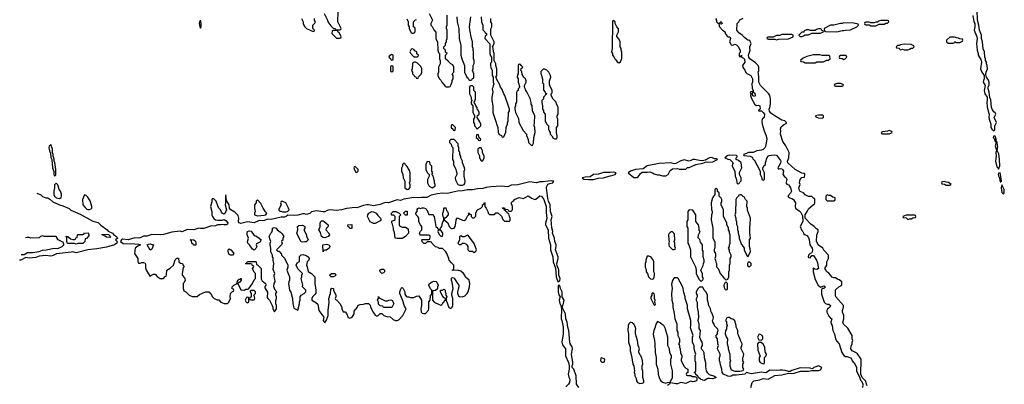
# Model space of a CAD drawing. Header units: inches. Extents: x 2769577 to 2880010, y 685631 to 825129.
# Tile 2 of 155: x 2804857 to 2816580, y 692969 to 697315. Entities that reach past the tile are written whole.
import ezdxf

# ---------------------------------------------------------------- set-up
doc = ezdxf.new("R2010")
doc.units = ezdxf.units.IN
doc.header["$MEASUREMENT"] = 0
doc.layers.add('C8609', color=7, linetype='Continuous')
doc.layers.add('C8619', color=7, linetype='Continuous')

msp = doc.modelspace()

# ---------------------------------------------------------------- linework, layer by layer
at = {"layer": 'C8609', "color": 4, "elevation": 4}
for points in [[(2808481, 697390), (2808522, 697310), (2808525, 697290), (2808560, 697240), (2808590, 697214), (2808614, 697210), (2808618, 697198), (2808630, 697194), (2808670, 697194), (2808682, 697198), (2808686, 697210), (2808646, 697290), (2808648, 697410)], [(2808212, 697330), (2808234, 697290), (2808234, 697270), (2808250, 697234), (2808274, 697210), (2808324, 697184), (2808350, 697174), (2808362, 697178), (2808366, 697190), (2808346, 697210), (2808346, 697250), (2808370, 697274), (2808378, 697290), (2808368, 697308), (2808366, 697330)], [(2809465, 697325), (2809482, 697290), (2809482, 697250), (2809494, 697230), (2809494, 697210), (2809518, 697158), (2809530, 697154), (2809550, 697154), (2809566, 697170), (2809566, 697210), (2809562, 697222), (2809546, 697230), (2809546, 697290), (2809570, 697314), (2809582, 697318)], [(2809732, 697390), (2809772, 697310), (2809754, 697270), (2809754, 697250), (2809770, 697234), (2809790, 697194), (2809813, 697167), (2809814, 697090), (2809833, 697047), (2809834, 696950), (2809844, 696924), (2809854, 696910), (2809854, 696850), (2809862, 696830), (2809862, 696790), (2809842, 696750), (2809842, 696690), (2809834, 696670), (2809834, 696650), (2809850, 696614), (2809870, 696594), (2809882, 696570), (2809922, 696522), (2809930, 696514), (2809970, 696514), (2809982, 696518), (2809996, 696544), (2810000, 696553)], [(2810000, 696783), (2809989, 696789), (2809960, 696820), (2809927, 696847), (2809926, 696890), (2809946, 696910), (2809928, 696928), (2809926, 696950), (2809906, 696970), (2809906, 696990), (2809927, 697013), (2809928, 697032), (2809938, 697050), (2809938, 697070), (2809948, 697090), (2809948, 697190), (2809938, 697210), (2809938, 697230), (2809946, 697250), (2809948, 697370)], [(2810000, 696056), (2809994, 696050), (2809994, 696030), (2810000, 696024)], [(2810000, 695886), (2809990, 695886), (2809974, 695870), (2809974, 695850), (2809993, 695833), (2810000, 695813)], [(2805061, 695246), (2805110, 695228), (2805130, 695206), (2805170, 695191), (2805192, 695192), (2805216, 695176), (2805250, 695143), (2805330, 695107), (2805370, 695097), (2805445, 695065), (2805466, 695046), (2805578, 694998), (2805730, 694912), (2805790, 694896), (2805824, 694864), (2805898, 694810), (2805910, 694796), (2805961, 694770), (2805974, 694754), (2806009, 694730), (2806016, 694716), (2806026, 694710), (2805998, 694690), (2806018, 694670), (2806015, 694650), (2805987, 694633), (2805890, 694604), (2805777, 694583), (2805670, 694570), (2805530, 694536), (2805490, 694546), (2805470, 694545), (2805297, 694523), (2805257, 694503), (2805230, 694497), (2805170, 694504), (2805090, 694496), (2805050, 694482), (2805010, 694475), (2804970, 694472), (2804930, 694479), (2804870, 694448), (2804857, 694450)], [(2810000, 695255), (2809950, 695242), (2809890, 695247), (2809830, 695241), (2809758, 695222), (2809703, 695197), (2809643, 695197), (2809610, 695190), (2809550, 695196), (2809430, 695174), (2809390, 695161), (2809350, 695167), (2809250, 695130), (2809210, 695134), (2809150, 695114), (2809070, 695097), (2809010, 695109), (2808990, 695109), (2808950, 695102), (2808870, 695074), (2808850, 695076), (2808750, 695065), (2808690, 695048), (2808630, 695042), (2808550, 695048), (2808519, 695041), (2808490, 695026), (2808470, 695024), (2808390, 695036), (2808330, 695023), (2808310, 695005), (2808270, 694994), (2808250, 695002), (2808230, 695002), (2808170, 694984), (2808130, 694980), (2808050, 694986), (2808031, 694970), (2808010, 694961), (2807970, 694960), (2807850, 694935), (2807810, 694936), (2807770, 694921), (2807750, 694918), (2807710, 694922), (2807650, 694895), (2807570, 694904), (2807490, 694887), (2807472, 694892), (2807464, 694904), (2807468, 694950), (2807460, 694980), (2807420, 695020), (2807373, 695050), (2807357, 695070), (2807350, 695108), (2807320, 695160), (2807310, 695226), (2807306, 695210), (2807307, 695130), (2807303, 695110), (2807319, 695050), (2807313, 695027), (2807290, 694995), (2807270, 695008), (2807260, 695020), (2807248, 695050), (2807229, 695069), (2807215, 695095), (2807195, 695150), (2807170, 695178), (2807150, 695178), (2807145, 695170), (2807144, 695144), (2807131, 695090), (2807145, 695030), (2807145, 694990), (2807151, 694970), (2807167, 694947), (2807190, 694931), (2807215, 694925), (2807270, 694925), (2807290, 694932), (2807310, 694921), (2807334, 694894), (2807330, 694879), (2807318, 694870), (2807290, 694868), (2807270, 694874), (2807250, 694868), (2807212, 694868), (2807190, 694857), (2807128, 694852), (2807050, 694826), (2807010, 694825), (2806990, 694830), (2806930, 694812), (2806850, 694814), (2806790, 694788), (2806767, 694793), (2806670, 694784), (2806570, 694754), (2806530, 694751), (2806430, 694756), (2806370, 694733), (2806330, 694736), (2806290, 694715), (2806270, 694710), (2806230, 694716), (2806150, 694692), (2806083, 694697), (2806071, 694690), (2806058, 694670), (2806090, 694648), (2806230, 694645), (2806270, 694639), (2806296, 694630), (2806264, 694616), (2806231, 694590), (2806225, 694530), (2806265, 694470), (2806262, 694430), (2806270, 694414), (2806290, 694412), (2806310, 694422), (2806330, 694422), (2806350, 694414), (2806357, 694397), (2806357, 694357), (2806365, 694330), (2806410, 694254), (2806426, 694270), (2806450, 694282), (2806470, 694282), (2806495, 694255), (2806530, 694231), (2806570, 694232), (2806590, 694254), (2806602, 694258), (2806607, 694273), (2806609, 694331), (2806650, 694352), (2806688, 694390), (2806709, 694451), (2806730, 694472), (2806750, 694474), (2806754, 694430), (2806770, 694414), (2806794, 694410), (2806804, 694384), (2806814, 694370), (2806804, 694356), (2806792, 694290), (2806792, 694270), (2806820, 694240), (2806825, 694225), (2806826, 694210), (2806816, 694184), (2806805, 694170), (2806802, 694150), (2806802, 694110), (2806810, 694082), (2806834, 694070), (2806874, 694030), (2806910, 694014), (2806970, 694014), (2807000, 694040), (2807070, 694072), (2807110, 694071), (2807134, 694050), (2807150, 694014), (2807174, 693990), (2807210, 693974), (2807230, 693974), (2807254, 693950), (2807290, 693932), (2807330, 693932), (2807348, 693950), (2807368, 693990), (2807362, 694010), (2807369, 694050), (2807390, 694074), (2807402, 694078), (2807406, 694090), (2807402, 694102), (2807388, 694108), (2807388, 694132), (2807406, 694150), (2807446, 694170), (2807448, 694190), (2807458, 694210), (2807470, 694222), (2807478, 694222), (2807490, 694232), (2807494, 694230), (2807494, 694210), (2807482, 694190), (2807454, 694170), (2807490, 694094), (2807530, 694092), (2807550, 694102), (2807578, 694102), (2807590, 694114), (2807630, 694172), (2807650, 694214), (2807666, 694230), (2807666, 694290), (2807650, 694306), (2807629, 694349), (2807646, 694370), (2807642, 694382), (2807630, 694386), (2807622, 694402), (2807610, 694406), (2807550, 694406), (2807546, 694410), (2807562, 694418), (2807570, 694432), (2807670, 694434), (2807674, 694430), (2807678, 694398), (2807690, 694394), (2807731, 694351), (2807733, 694227), (2807743, 694203), (2807785, 694170), (2807786, 694150), (2807776, 694130), (2807777, 694117), (2807806, 694066), (2807805, 694005), (2807811, 693990), (2807831, 693970), (2807865, 693910), (2807872, 693890), (2807872, 693870), (2807890, 693834), (2807915, 693870), (2807915, 693910), (2807908, 693930), (2807908, 693968), (2807915, 693990), (2807915, 694010), (2807908, 694030), (2807908, 694050), (2807918, 694070), (2807898, 694090), (2807882, 694130), (2807888, 694170), (2807898, 694190), (2807896, 694224), (2807888, 694252), (2807888, 694270), (2807895, 694290), (2807876, 694336), (2807884, 694410), (2807875, 694450), (2807875, 694475), (2807868, 694490), (2807868, 694510), (2807849, 694549), (2807849, 694590), (2807838, 694630), (2807838, 694650), (2807848, 694670), (2807838, 694690), (2807829, 694730), (2807848, 694770), (2807859, 694781), (2807868, 694810), (2807868, 694830), (2807890, 694838), (2807910, 694831), (2807922, 694810), (2807964, 694784), (2807984, 694764), (2808002, 694730), (2807992, 694710), (2807992, 694688), (2807978, 694682), (2807974, 694670), (2807982, 694650), (2807974, 694630), (2807914, 694570), (2807930, 694554), (2807950, 694554), (2807958, 694538), (2807970, 694534), (2807974, 694510), (2808010, 694472), (2808051, 694390), (2808050, 694366), (2808039, 694330), (2808071, 694249), (2808071, 694210), (2808061, 694190), (2808058, 694170), (2808071, 694090), (2808086, 694066), (2808104, 693990), (2808108, 693928), (2808121, 693881), (2808130, 693871), (2808170, 693854), (2808189, 693930), (2808189, 693951), (2808195, 693970), (2808195, 694010), (2808209, 694031), (2808246, 694050), (2808266, 694070), (2808266, 694090), (2808226, 694130), (2808228, 694150), (2808208, 694230), (2808218, 694250), (2808218, 694270), (2808226, 694290), (2808170, 694346), (2808149, 694390), (2808163, 694417), (2808187, 694433), (2808190, 694494), (2808210, 694514), (2808230, 694518), (2808270, 694505), (2808292, 694490), (2808302, 694470), (2808298, 694450), (2808282, 694430), (2808272, 694390), (2808282, 694370), (2808293, 694313), (2808331, 694291), (2808371, 694250), (2808371, 694170), (2808385, 694090), (2808384, 694056), (2808377, 694043), (2808342, 694010), (2808334, 693990), (2808334, 693970), (2808385, 693945), (2808406, 693926), (2808419, 693850), (2808478, 693770), (2808472, 693730), (2808490, 693702), (2808510, 693734), (2808529, 693790), (2808529, 693850), (2808542, 693950), (2808538, 693990), (2808547, 694013), (2808548, 694030), (2808558, 694050), (2808560, 694100), (2808566, 694110), (2808573, 694113), (2808592, 694112), (2808592, 694090), (2808622, 694030), (2808622, 694010), (2808614, 693990), (2808618, 693978), (2808633, 693973), (2808670, 693934), (2808692, 693890), (2808692, 693870), (2808710, 693834), (2808731, 693831), (2808750, 693812), (2808770, 693765), (2808790, 693758), (2808815, 693770), (2808838, 693810), (2808840, 693840), (2808876, 693884), (2808887, 693913), (2808910, 693922), (2808950, 693925), (2808973, 693933), (2809010, 693934), (2809030, 693912), (2809036, 693890), (2809067, 693827), (2809090, 693792), (2809104, 693784), (2809110, 693782), (2809126, 693790), (2809150, 693814), (2809170, 693814), (2809180, 693800), (2809194, 693790), (2809230, 693778), (2809270, 693772), (2809303, 693743), (2809330, 693731), (2809350, 693728), (2809370, 693736), (2809418, 693790), (2809458, 693870), (2809440, 693900), (2809416, 693976), (2809382, 694050), (2809382, 694070), (2809390, 694094), (2809402, 694118), (2809410, 694122), (2809422, 694110), (2809442, 694070), (2809444, 694044), (2809460, 694020), (2809470, 694012), (2809492, 694012), (2809510, 694002), (2809550, 694002), (2809580, 694020), (2809610, 694022), (2809641, 693970), (2809641, 693910), (2809635, 693870), (2809638, 693830), (2809650, 693818), (2809670, 693811), (2809690, 693811), (2809726, 693854), (2809729, 693870), (2809729, 693951), (2809746, 693970), (2809748, 694030), (2809762, 694038), (2809766, 694050), (2809766, 694090), (2809748, 694108), (2809729, 694150), (2809738, 694170), (2809769, 694191), (2809790, 694198), (2809815, 694195), (2809825, 694185), (2809838, 694150), (2809832, 694130), (2809833, 694107), (2809810, 694086), (2809778, 694082), (2809774, 694070), (2809774, 693970), (2809794, 693950), (2809850, 693922), (2809870, 693914), (2809882, 693918), (2809886, 693930), (2809900, 693940), (2809926, 693970), (2809926, 693990), (2809910, 693998), (2809889, 694029), (2809868, 694070), (2809866, 694090), (2809887, 694093), (2809910, 694102), (2809922, 694090), (2809922, 694070), (2809931, 694050), (2809932, 694030), (2809942, 694010), (2809934, 693990), (2809934, 693970), (2809966, 693886), (2809990, 693872), (2810000, 693882)], [(2810000, 694417), (2809969, 694449), (2809968, 694468), (2809942, 694530), (2809930, 694548), (2809890, 694586), (2809850, 694588), (2809838, 694598), (2809810, 694609), (2809766, 694650), (2809762, 694662), (2809750, 694666), (2809710, 694666), (2809690, 694648), (2809670, 694648), (2809650, 694666), (2809646, 694690), (2809650, 694694), (2809730, 694694), (2809742, 694698), (2809746, 694730), (2809742, 694742), (2809730, 694746), (2809630, 694746), (2809620, 694760), (2809618, 694770), (2809630, 694794), (2809646, 694810), (2809646, 694850), (2809628, 694868), (2809610, 694906), (2809608, 694950), (2809598, 694970), (2809578, 694990), (2809575, 695010), (2809589, 695030), (2809590, 695054), (2809596, 695064), (2809609, 695071), (2809630, 695065), (2809649, 695071), (2809671, 695071), (2809690, 695065), (2809705, 695050), (2809730, 694994), (2809773, 694993), (2809791, 694971), (2809811, 694851), (2809834, 694830), (2809838, 694818), (2809850, 694814), (2809862, 694818), (2809866, 694830), (2809884, 694850), (2809890, 694894), (2809908, 694930), (2809908, 694950), (2809898, 694970), (2809895, 694990), (2809895, 695010), (2809908, 695050), (2809906, 695070), (2809910, 695074), (2809930, 695072), (2809941, 695041), (2809951, 695030), (2809958, 695010), (2809958, 694990), (2809930, 694958), (2809914, 694950), (2809912, 694930), (2809954, 694894), (2809971, 694850), (2809990, 694831), (2810000, 694828)], [(2804875, 694518), (2804910, 694518), (2804950, 694539), (2805010, 694542), (2805090, 694553), (2805130, 694567), (2805174, 694570), (2805267, 694593), (2805310, 694589), (2805362, 694610), (2805382, 694630), (2805378, 694658), (2805314, 694690), (2805290, 694732), (2805150, 694732), (2805130, 694738), (2805106, 694730), (2805090, 694714), (2804990, 694712), (2804970, 694718), (2804942, 694718), (2804927, 694713), (2804925, 694713)], [(2810000, 694206), (2809998, 694210), (2809998, 694230), (2810000, 694233)]]:
    msp.add_lwpolyline(points, dxfattribs=at)
for points in [[(2807010, 697308), (2807001, 697299), (2806996, 697270), (2807001, 697230), (2807010, 697212), (2807019, 697230), (2807019, 697270)], [(2808630, 697186), (2808590, 697186), (2808578, 697182), (2808574, 697150), (2808630, 697094), (2808670, 697094), (2808682, 697098), (2808686, 697110), (2808662, 697162), (2808650, 697166), (2808642, 697182)], [(2809530, 696966), (2809518, 696962), (2809502, 696930), (2809510, 696914), (2809550, 696874), (2809590, 696874), (2809602, 696878), (2809606, 696890), (2809587, 696907), (2809586, 696930), (2809563, 696943), (2809550, 696958)], [(2809290, 696898), (2809258, 696882), (2809254, 696870), (2809273, 696853), (2809278, 696838), (2809290, 696834), (2809302, 696838), (2809306, 696850), (2809306, 696890)], [(2809290, 696766), (2809278, 696762), (2809274, 696750), (2809274, 696710), (2809278, 696698), (2809290, 696694), (2809302, 696698), (2809306, 696710), (2809306, 696750), (2809302, 696762)], [(2809570, 696808), (2809553, 696807), (2809538, 696802), (2809533, 696787), (2809532, 696730), (2809522, 696710), (2809534, 696690), (2809534, 696670), (2809554, 696650), (2809558, 696638), (2809573, 696633), (2809578, 696618), (2809590, 696614), (2809602, 696618), (2809607, 696633), (2809636, 696664), (2809646, 696690), (2809646, 696730), (2809635, 696755), (2809595, 696795)], [(2805230, 695826), (2805210, 695806), (2805206, 695790), (2805212, 695750), (2805224, 695724), (2805230, 695674), (2805242, 695650), (2805246, 695550), (2805264, 695504), (2805265, 695470), (2805270, 695454), (2805282, 695458), (2805286, 695470), (2805288, 695530), (2805274, 695614), (2805266, 695630), (2805266, 695654), (2805255, 695690), (2805255, 695710), (2805246, 695730), (2805248, 695770)], [(2808850, 695566), (2808838, 695562), (2808834, 695550), (2808844, 695524), (2808858, 695498), (2808870, 695494), (2808886, 695510), (2808886, 695530)], [(2809430, 695606), (2809414, 695590), (2809414, 695570), (2809404, 695544), (2809402, 695510), (2809418, 695470), (2809425, 695430), (2809442, 695390), (2809442, 695310), (2809470, 695292), (2809490, 695294), (2809507, 695313), (2809507, 695347), (2809498, 695370), (2809508, 695392), (2809508, 695490), (2809498, 695518), (2809470, 695566), (2809447, 695587), (2809442, 695602)], [(2809710, 695626), (2809694, 695590), (2809694, 695530), (2809710, 695494), (2809734, 695470), (2809734, 695450), (2809712, 695410), (2809712, 695370), (2809734, 695330), (2809770, 695312), (2809790, 695322), (2809806, 695330), (2809806, 695350), (2809798, 695370), (2809798, 695390), (2809787, 695413), (2809787, 695427), (2809776, 695456), (2809766, 695470), (2809778, 695490), (2809766, 695510), (2809766, 695570), (2809746, 695590), (2809742, 695622)], [(2805290, 695366), (2805273, 695347), (2805272, 695312), (2805262, 695270), (2805262, 695230), (2805271, 695210), (2805290, 695191), (2805330, 695182), (2805350, 695194), (2805355, 695210), (2805355, 695235), (2805342, 695270), (2805328, 695290), (2805310, 695346)], [(2805630, 695226), (2805605, 695170), (2805611, 695110), (2805635, 695075), (2805657, 695057), (2805670, 695051), (2805688, 695052), (2805710, 695062), (2805715, 695070), (2805715, 695090), (2805697, 695157), (2805670, 695198), (2805650, 695218)], [(2807690, 695166), (2807674, 695150), (2807674, 695130), (2807653, 695107), (2807652, 695070), (2807662, 695030), (2807654, 695010), (2807654, 694990), (2807690, 694978), (2807770, 694986), (2807786, 694990), (2807798, 695010), (2807784, 695024), (2807755, 695070), (2807730, 695126)], [(2807990, 695146), (2807970, 695146), (2807962, 695130), (2807972, 695108), (2807944, 695056), (2807944, 695044), (2807953, 695033), (2807967, 695033), (2807985, 695025), (2808030, 695025), (2808046, 695030), (2808066, 695050), (2808058, 695070), (2808026, 695130)], [(2809070, 694886), (2809030, 694906), (2808998, 694970), (2809002, 694990), (2809015, 695010), (2809050, 695027), (2809070, 695025), (2809101, 695010), (2809121, 694981), (2809152, 694950), (2809157, 694937), (2809158, 694930), (2809150, 694918), (2809090, 694886)], [(2809410, 694842), (2809450, 694842), (2809482, 694822), (2809485, 694770), (2809452, 694730), (2809410, 694708), (2809350, 694706), (2809328, 694710), (2809320, 694780), (2809309, 694810), (2809309, 694830), (2809296, 694876), (2809288, 694892), (2809290, 694914), (2809316, 694924), (2809327, 694933), (2809326, 694970), (2809310, 694986), (2809290, 694986), (2809286, 694990), (2809286, 695010), (2809306, 695030), (2809334, 695030), (2809374, 695010), (2809394, 694990), (2809374, 694970), (2809374, 694870), (2809378, 694858)], [(2809450, 694986), (2809426, 695010), (2809449, 695031), (2809470, 695031), (2809470, 694986)], [(2808230, 694662), (2808210, 694666), (2808160, 694760), (2808158, 694770), (2808168, 694810), (2808166, 694850), (2808180, 694860), (2808224, 694864), (2808251, 694850), (2808251, 694829), (2808242, 694810), (2808272, 694750), (2808273, 694733), (2808292, 694690), (2808270, 694669), (2808250, 694669)], [(2808490, 694715), (2808470, 694718), (2808449, 694729), (2808448, 694748), (2808439, 694779), (2808418, 694810), (2808436, 694844), (2808435, 694890), (2808442, 694910), (2808450, 694916), (2808470, 694916), (2808482, 694910), (2808532, 694870), (2808532, 694850), (2808512, 694830), (2808502, 694810), (2808538, 694770), (2808545, 694750), (2808530, 694729)], [(2808790, 694826), (2808782, 694842), (2808770, 694846), (2808766, 694870), (2808813, 694873), (2808810, 694826)], [(2805530, 694638), (2805509, 694649), (2805428, 694648), (2805418, 694670), (2805418, 694718), (2805406, 694730), (2805410, 694734), (2805432, 694732), (2805464, 694704), (2805490, 694694), (2805510, 694694), (2805522, 694698), (2805527, 694713), (2805542, 694718), (2805546, 694750), (2805550, 694754), (2805610, 694754), (2805622, 694758), (2805628, 694772), (2805674, 694774), (2805682, 694750), (2805680, 694740), (2805653, 694707), (2805638, 694702), (2805634, 694670), (2805610, 694649), (2805551, 694649)], [(2805930, 694718), (2805890, 694722), (2805875, 694735), (2805838, 694750), (2805840, 694760), (2805915, 694755), (2805938, 694730)], [(2807650, 694568), (2807630, 694578), (2807595, 694630), (2807575, 694650), (2807569, 694669), (2807582, 694710), (2807564, 694750), (2807564, 694770), (2807569, 694790), (2807590, 694799), (2807613, 694793), (2807650, 694742), (2807670, 694738), (2807710, 694712), (2807731, 694690), (2807717, 694663), (2807678, 694642), (2807674, 694630), (2807682, 694610), (2807670, 694586)], [(2809870, 694806), (2809838, 694802), (2809834, 694790), (2809850, 694754), (2809870, 694734), (2809890, 694734), (2809895, 694750), (2809894, 694770)], [(2806410, 694568), (2806375, 694630), (2806390, 694641), (2806410, 694643), (2806452, 694632), (2806430, 694578)], [(2806950, 694626), (2806927, 694627), (2806922, 694642), (2806907, 694647), (2806902, 694682), (2806890, 694686), (2806886, 694690), (2806890, 694694), (2806930, 694692), (2806950, 694674), (2806954, 694650), (2806954, 694630)], [(2808470, 694548), (2808466, 694630), (2808510, 694638), (2808542, 694630), (2808551, 694610), (2808542, 694590), (2808510, 694569), (2808492, 694568), (2808478, 694562)], [(2807390, 694509), (2807366, 694510), (2807350, 694518), (2807346, 694526), (2807338, 694550), (2807338, 694570), (2807350, 694582), (2807370, 694572), (2807400, 694540), (2807405, 694530)], [(2808590, 694249), (2808566, 694250), (2808546, 694270), (2808569, 694291), (2808614, 694290), (2808622, 694270), (2808610, 694258)], [(2809170, 694289), (2809148, 694308), (2809146, 694330), (2809160, 694340), (2809190, 694342), (2809202, 694330), (2809202, 694310), (2809190, 694298)], [(2807570, 694006), (2807558, 694002), (2807542, 693970), (2807554, 693950), (2807570, 693942), (2807586, 693950), (2807586, 693990), (2807582, 694002)], [(2807650, 694086), (2807610, 694086), (2807602, 694078), (2807602, 694070), (2807614, 694050), (2807613, 694013), (2807610, 694006), (2807598, 694002), (2807594, 693990), (2807598, 693978), (2807610, 693974), (2807650, 693974), (2807658, 693990), (2807655, 694015), (2807646, 694030), (2807666, 694050), (2807666, 694070)], [(2809210, 693962), (2809236, 693964), (2809253, 693973), (2809290, 693974), (2809311, 693931), (2809290, 693886), (2809190, 693886), (2809182, 693902), (2809150, 693906), (2809130, 693926), (2809129, 693949), (2809118, 693970), (2809128, 693990), (2809130, 694014), (2809138, 693998)]]:
    msp.add_lwpolyline(points, close=True, dxfattribs=at)
at = {"layer": 'C8619', "color": 4, "elevation": 4}
for points in [[(2816205, 697365), (2816219, 697290), (2816228, 697270), (2816231, 697230), (2816221, 697190), (2816255, 697110), (2816259, 697090), (2816251, 697030), (2816259, 696950), (2816271, 696910), (2816271, 696890), (2816300, 696840), (2816307, 696810), (2816297, 696730), (2816311, 696690), (2816341, 696650), (2816341, 696610), (2816331, 696590), (2816328, 696570), (2816352, 696530), (2816341, 696470), (2816347, 696430), (2816378, 696390), (2816378, 696350), (2816371, 696330), (2816375, 696275), (2816391, 696210), (2816401, 696190), (2816396, 696150), (2816399, 696130), (2816421, 696070), (2816419, 696030), (2816430, 696011), (2816450, 695991), (2816462, 695998), (2816469, 696010), (2816469, 696051), (2816488, 696090), (2816458, 696150), (2816478, 696190), (2816470, 696206), (2816456, 696216), (2816440, 696240), (2816429, 696269), (2816420, 696360), (2816408, 696388), (2816402, 696450), (2816388, 696490), (2816388, 696510), (2816400, 696540), (2816402, 696570), (2816394, 696594), (2816368, 696630), (2816360, 696660), (2816364, 696690), (2816382, 696730), (2816378, 696770), (2816368, 696790), (2816367, 696807), (2816358, 696830), (2816358, 696850), (2816349, 696870), (2816344, 696930), (2816329, 696969), (2816319, 697050), (2816309, 697090), (2816309, 697130), (2816285, 697190), (2816277, 697250), (2816261, 697310), (2816257, 697430)], [(2810061, 697350), (2810066, 697290), (2810086, 697210), (2810091, 697090), (2810111, 697009), (2810111, 696890), (2810121, 696850), (2810153, 696767), (2810152, 696690), (2810182, 696630), (2810197, 696617), (2810210, 696594), (2810230, 696594), (2810242, 696598), (2810250, 696614), (2810262, 696618), (2810266, 696630), (2810266, 696670), (2810248, 696710), (2810258, 696730), (2810258, 696770), (2810268, 696792), (2810269, 696830), (2810262, 696850), (2810262, 696910), (2810255, 696970), (2810249, 696990), (2810249, 697050), (2810235, 697090), (2810215, 697195), (2810214, 697230), (2810229, 697349)], [(2810353, 697347), (2810354, 697290), (2810372, 697250), (2810373, 697193), (2810394, 697170), (2810398, 697158), (2810414, 697150), (2810414, 697130), (2810398, 697122), (2810394, 697090), (2810453, 697027), (2810454, 696910), (2810464, 696884), (2810474, 696870), (2810474, 696810), (2810464, 696796), (2810462, 696770), (2810465, 696745), (2810482, 696710), (2810482, 696650), (2810494, 696630), (2810494, 696570), (2810502, 696550), (2810493, 696527), (2810492, 696508), (2810482, 696490), (2810491, 696450), (2810478, 696390), (2810478, 696350), (2810491, 696289), (2810492, 696210), (2810532, 696090), (2810533, 696073), (2810552, 696030), (2810553, 695973), (2810565, 695945), (2810593, 695933), (2810598, 695918), (2810610, 695914), (2810622, 695918), (2810647, 695973), (2810648, 696030), (2810667, 696073), (2810667, 696087), (2810675, 696110), (2810678, 696210), (2810688, 696230), (2810688, 696250), (2810635, 696410), (2810622, 696430), (2810598, 696490), (2810582, 696510), (2810570, 696546), (2810540, 696600), (2810536, 696616), (2810526, 696630), (2810538, 696650), (2810538, 696730), (2810528, 696770), (2810528, 696790), (2810506, 696830), (2810506, 696910), (2810498, 696930), (2810496, 696976), (2810486, 696990), (2810496, 697004), (2810507, 697033), (2810508, 697050), (2810466, 697130), (2810467, 697207), (2810478, 697230), (2810478, 697270), (2810466, 697290), (2810466, 697330)], [(2813142, 697330), (2813154, 697310), (2813152, 697290), (2813170, 697272), (2813190, 697274), (2813210, 697292), (2813222, 697270), (2813210, 697262), (2813190, 697266), (2813182, 697258), (2813191, 697230), (2813225, 697190), (2813258, 697170), (2813256, 697150), (2813280, 697120), (2813291, 697111), (2813311, 697110), (2813321, 697090), (2813307, 697050), (2813323, 697023), (2813330, 697016), (2813350, 697011), (2813370, 697025), (2813390, 697016), (2813410, 696996), (2813435, 696950), (2813435, 696925), (2813422, 696910), (2813424, 696884), (2813430, 696874), (2813442, 696878), (2813450, 696891), (2813452, 696870), (2813477, 696857), (2813486, 696846), (2813491, 696810), (2813462, 696770), (2813466, 696750), (2813493, 696713), (2813504, 696684), (2813514, 696674), (2813561, 696650), (2813583, 696610), (2813581, 696570), (2813574, 696550), (2813580, 696500), (2813591, 696470), (2813592, 696450), (2813610, 696438), (2813615, 696410), (2813610, 696398), (2813588, 696408), (2813578, 696430), (2813586, 696450), (2813578, 696458), (2813564, 696456), (2813554, 696450), (2813562, 696430), (2813558, 696410), (2813570, 696374), (2813610, 696302), (2813630, 696292), (2813650, 696298), (2813671, 696290), (2813672, 696248), (2813658, 696242), (2813654, 696230), (2813690, 696227), (2813710, 696210), (2813725, 696190), (2813721, 696150), (2813699, 696130), (2813694, 696106), (2813699, 696070), (2813720, 695990), (2813744, 695930), (2813754, 695890), (2813736, 695804), (2813730, 695789), (2813711, 695769), (2813690, 695761), (2813632, 695750), (2813590, 695733), (2813534, 695730), (2813510, 695718), (2813474, 695710), (2813478, 695698), (2813554, 695690), (2813577, 695677), (2813590, 695654), (2813604, 695644), (2813674, 695510), (2813674, 695470), (2813684, 695444), (2813694, 695430), (2813694, 695410), (2813710, 695402), (2813726, 695410), (2813726, 695490), (2813706, 695530), (2813706, 695550), (2813723, 695577), (2813738, 695590), (2813738, 695610), (2813747, 695633), (2813748, 695652), (2813766, 695690), (2813782, 695698), (2813810, 695701), (2813850, 695703), (2813870, 695699), (2813916, 695636), (2813919, 695630), (2813915, 695605), (2813885, 695550), (2813890, 695534), (2813910, 695541), (2813930, 695537), (2813941, 695530), (2813951, 695510), (2813945, 695470), (2813959, 695450), (2813985, 695430), (2813990, 695410), (2813983, 695377), (2813978, 695370), (2813993, 695353), (2814010, 695347), (2814023, 695330), (2814034, 695310), (2814045, 695270), (2814034, 695246), (2814002, 695210), (2814016, 695196), (2814050, 695184), (2814071, 695170), (2814095, 695130), (2814091, 695090), (2814095, 695070), (2814137, 695037), (2814156, 695016), (2814176, 694976), (2814181, 694910), (2814151, 694850), (2814170, 694802), (2814182, 694790), (2814194, 694766), (2814194, 694754), (2814206, 694754), (2814230, 694741), (2814250, 694718), (2814258, 694690), (2814263, 694630), (2814293, 694590), (2814298, 694570), (2814294, 694546), (2814286, 694534), (2814270, 694529), (2814251, 694510), (2814247, 694490), (2814250, 694482), (2814270, 694478), (2814290, 694505), (2814310, 694505), (2814345, 694450), (2814358, 694418), (2814359, 694390), (2814370, 694350), (2814350, 694338), (2814323, 694343), (2814310, 694355), (2814305, 694350), (2814306, 694310), (2814330, 694218), (2814364, 694150), (2814390, 694125), (2814430, 694141), (2814451, 694130), (2814432, 694110), (2814411, 694109), (2814403, 694097), (2814404, 694044), (2814436, 693950), (2814450, 693934), (2814470, 693925), (2814490, 693923), (2814511, 693910), (2814502, 693890), (2814474, 693866), (2814467, 693850), (2814466, 693830), (2814490, 693783), (2814510, 693759), (2814525, 693750), (2814516, 693710), (2814518, 693690), (2814531, 693670), (2814538, 693610), (2814558, 693570), (2814572, 693510), (2814585, 693485), (2814613, 693450), (2814646, 693350), (2814670, 693311), (2814690, 693299), (2814710, 693301), (2814750, 693286), (2814763, 693270), (2814768, 693248), (2814805, 693206), (2814821, 693170), (2814821, 693130), (2814828, 693110), (2814857, 693057), (2814870, 693018), (2814883, 693003), (2814894, 692970), (2814892, 692930)], [(2814948, 692950), (2814938, 692970), (2814930, 693006), (2814889, 693049), (2814874, 693090), (2814878, 693270), (2814832, 693332), (2814809, 693350), (2814769, 693369), (2814755, 693390), (2814756, 693424), (2814769, 693450), (2814769, 693471), (2814775, 693490), (2814768, 693510), (2814768, 693550), (2814719, 693639), (2814666, 693686), (2814659, 693710), (2814669, 693750), (2814669, 693790), (2814655, 693830), (2814655, 693850), (2814666, 693890), (2814666, 693910), (2814575, 694010), (2814569, 694030), (2814570, 694094), (2814609, 694131), (2814646, 694150), (2814646, 694190), (2814616, 694216), (2814600, 694220), (2814570, 694238), (2814550, 694238), (2814530, 694248), (2814493, 694293), (2814469, 694310), (2814450, 694338), (2814444, 694350), (2814469, 694390), (2814468, 694430), (2814486, 694470), (2814486, 694510), (2814430, 694566), (2814418, 694590), (2814369, 694629), (2814344, 694670), (2814349, 694751), (2814366, 694790), (2814366, 694810), (2814343, 694823), (2814318, 694850), (2814278, 694878), (2814208, 694948), (2814208, 694990), (2814235, 695030), (2814250, 695062), (2814310, 695114), (2814322, 695118), (2814326, 695130), (2814326, 695170), (2814322, 695182), (2814307, 695187), (2814290, 695206), (2814248, 695208), (2814210, 695228), (2814188, 695250), (2814150, 695269), (2814139, 695290), (2814135, 695310), (2814149, 695350), (2814142, 695370), (2814148, 695410), (2814170, 695434), (2814202, 695438), (2814206, 695470), (2814202, 695482), (2814170, 695486), (2814090, 695529), (2814004, 695610), (2813999, 695630), (2814015, 695670), (2814018, 695730), (2813978, 695810), (2813942, 695862), (2813916, 695950), (2813919, 695990), (2813915, 696010), (2813924, 696036), (2813950, 696062), (2813982, 696078), (2813986, 696090), (2813966, 696110), (2813930, 696118), (2813860, 696160), (2813802, 696202), (2813784, 696224), (2813779, 696250), (2813789, 696270), (2813795, 696310), (2813795, 696370), (2813789, 696410), (2813778, 696430), (2813679, 696530), (2813657, 696570), (2813659, 696630), (2813655, 696675), (2813648, 696690), (2813658, 696710), (2813658, 696750), (2813648, 696770), (2813619, 696799), (2813549, 696850), (2813538, 696870), (2813535, 696890), (2813555, 696950), (2813549, 696970), (2813549, 696991), (2813566, 697030), (2813556, 697056), (2813550, 697066), (2813526, 697070), (2813508, 697088), (2813490, 697098), (2813458, 697130), (2813419, 697159), (2813395, 697190), (2813398, 697270), (2813418, 697290), (2813430, 697314), (2813470, 697334)], [(2810000, 696553), (2810007, 696573), (2810008, 696590), (2810018, 696610), (2810018, 696650), (2810008, 696670), (2810026, 696690), (2810027, 696747), (2810015, 696775), (2810000, 696783)], [(2810000, 696024), (2810013, 696013), (2810018, 695998), (2810030, 695994), (2810042, 695998), (2810046, 696030), (2810010, 696066), (2810000, 696056)], [(2810000, 695813), (2810004, 695804), (2810014, 695790), (2810012, 695650), (2810022, 695630), (2810022, 695590), (2810052, 695530), (2810053, 695513), (2810062, 695490), (2810062, 695470), (2810042, 695430), (2810045, 695405), (2810074, 695350), (2810096, 695344), (2810130, 695342), (2810148, 695352), (2810156, 695364), (2810162, 695390), (2810148, 695450), (2810148, 695510), (2810158, 695530), (2810155, 695550), (2810129, 695609), (2810128, 695630), (2810108, 695670), (2810108, 695690), (2810098, 695710), (2810096, 695736), (2810087, 695753), (2810086, 695790), (2810078, 695810), (2810076, 695836), (2810030, 695886), (2810000, 695886)], [(2810000, 694828), (2810010, 694825), (2810030, 694831), (2810043, 694850), (2810052, 694888), (2810055, 694930), (2810070, 694952), (2810130, 694925), (2810150, 694922), (2810170, 694934), (2810190, 694974), (2810206, 694990), (2810206, 695010), (2810210, 695014), (2810218, 694998), (2810232, 694992), (2810234, 694970), (2810250, 694954), (2810270, 694954), (2810287, 694973), (2810288, 695012), (2810308, 695050), (2810346, 695070), (2810366, 695090), (2810366, 695110), (2810382, 695118), (2810390, 695134), (2810394, 695130), (2810394, 695090), (2810412, 695070), (2810432, 695030), (2810434, 695010), (2810450, 694994), (2810510, 694994), (2810528, 695012), (2810552, 695012), (2810593, 694973), (2810610, 694934), (2810630, 694914), (2810690, 694914), (2810698, 694922), (2810698, 694950), (2810688, 694968), (2810682, 695002), (2810667, 695007), (2810662, 695022), (2810647, 695027), (2810642, 695042), (2810630, 695046), (2810622, 695062), (2810610, 695066), (2810607, 695073), (2810630, 695074), (2810638, 695058), (2810670, 695054), (2810678, 695038), (2810690, 695034), (2810710, 695034), (2810726, 695050), (2810726, 695090), (2810708, 695132), (2810727, 695153), (2810742, 695158), (2810748, 695172), (2810804, 695196), (2810855, 695185), (2810910, 695214), (2810930, 695205), (2810950, 695186), (2810990, 695171), (2811003, 695177), (2811050, 695216), (2811070, 695211), (2811099, 695170), (2811125, 695090), (2811125, 695015), (2811133, 694947), (2811116, 694890), (2811116, 694870), (2811151, 694810), (2811153, 694710), (2811178, 694630), (2811179, 694570), (2811206, 694490), (2811211, 694430), (2811235, 694355), (2811245, 694250), (2811262, 694202), (2811270, 694191), (2811282, 694198), (2811290, 694205), (2811291, 694229), (2811276, 694270), (2811278, 694330), (2811274, 694350), (2811257, 694377), (2811251, 694410), (2811270, 694470), (2811270, 694490), (2811236, 694570), (2811246, 694610), (2811246, 694630), (2811230, 694670), (2811224, 694710), (2811203, 694770), (2811205, 694790), (2811195, 694835), (2811186, 694930), (2811196, 694970), (2811178, 695030), (2811173, 695110), (2811154, 695150), (2811145, 695184), (2811130, 695310), (2811132, 695330), (2811147, 695353), (2811170, 695364), (2811206, 695370), (2811215, 695390), (2811190, 695395), (2811150, 695392), (2811090, 695382), (2811050, 695382), (2811010, 695372), (2810930, 695382), (2810790, 695346), (2810710, 695341), (2810670, 695324), (2810590, 695332), (2810470, 695322), (2810410, 695314), (2810370, 695303), (2810310, 695299), (2810250, 695288), (2810190, 695287), (2810130, 695276), (2810070, 695273), (2810000, 695255)], [(2810000, 694233), (2810003, 694237), (2810010, 694242), (2810030, 694234), (2810061, 694181), (2810086, 694150), (2810086, 694130), (2810076, 694104), (2810070, 694070), (2810071, 694050), (2810083, 694023), (2810094, 694014), (2810130, 694011), (2810156, 694024), (2810185, 694050), (2810197, 694070), (2810213, 694130), (2810216, 694170), (2810209, 694209), (2810167, 694247), (2810158, 694270), (2810142, 694290), (2810110, 694319), (2810070, 694329), (2810010, 694326), (2810008, 694330), (2810022, 694338), (2810026, 694350), (2810026, 694390), (2810000, 694417)], [(2813562, 692930), (2813579, 692990), (2813598, 693010), (2813670, 693023), (2813710, 693038), (2813770, 693032), (2813850, 693075), (2813930, 693083), (2814010, 693101), (2814050, 693098), (2814078, 693102), (2814155, 693125), (2814250, 693126), (2814290, 693134), (2814367, 693133), (2814390, 693142), (2814408, 693170), (2814370, 693189), (2814314, 693170), (2814302, 693158), (2814290, 693155), (2814270, 693162), (2814150, 693164), (2814050, 693135), (2814030, 693122), (2814010, 693122), (2813970, 693135), (2813939, 693139), (2813910, 693139), (2813870, 693132), (2813790, 693137), (2813750, 693109), (2813734, 693106), (2813690, 693115), (2813570, 693092), (2813510, 693109), (2813490, 693089), (2813390, 693077), (2813350, 693079), (2813330, 693067), (2813310, 693064), (2813290, 693066), (2813238, 693090), (2813222, 693110), (2813218, 693150), (2813200, 693200), (2813198, 693230), (2813188, 693250), (2813188, 693290), (2813196, 693304), (2813198, 693330), (2813166, 693390), (2813168, 693412), (2813178, 693430), (2813168, 693450), (2813166, 693510), (2813148, 693530), (2813148, 693552), (2813166, 693570), (2813166, 693590), (2813175, 693610), (2813170, 693626), (2813130, 693666), (2813127, 693687), (2813109, 693710), (2813108, 693730), (2813116, 693744), (2813118, 693770), (2813099, 693819), (2813089, 693830), (2813082, 693870), (2813062, 693910), (2813055, 693950), (2813046, 693970), (2813048, 694030), (2813030, 694066), (2813006, 694090), (2812990, 694126), (2812950, 694126), (2812930, 694106), (2812912, 694070), (2812913, 694053), (2812922, 694030), (2812922, 694010), (2812913, 693987), (2812912, 693970), (2812922, 693950), (2812922, 693890), (2812936, 693830), (2812938, 693770), (2812931, 693730), (2812945, 693690), (2812942, 693650), (2812945, 693635), (2812958, 693610), (2812952, 693532), (2812966, 693490), (2812978, 693470), (2812982, 693450), (2812982, 693430), (2812972, 693410), (2812972, 693390), (2812991, 693371), (2813002, 693350), (2813005, 693290), (2813022, 693230), (2813024, 693176), (2813032, 693130), (2813042, 693110), (2813066, 693086), (2813130, 693066), (2813151, 693050), (2813110, 693033), (2813070, 693039), (2813050, 693037), (2813010, 693014), (2812990, 693017), (2812962, 693030), (2812938, 693050), (2812930, 693066), (2812907, 693087), (2812902, 693102), (2812886, 693110), (2812902, 693118), (2812906, 693130), (2812908, 693230), (2812898, 693250), (2812898, 693310), (2812908, 693330), (2812898, 693350), (2812888, 693390), (2812887, 693427), (2812868, 693470), (2812868, 693530), (2812875, 693550), (2812843, 693643), (2812848, 693672), (2812848, 693730), (2812809, 693870), (2812809, 693910), (2812782, 693990), (2812782, 694010), (2812763, 694063), (2812755, 694110), (2812743, 694143), (2812698, 694230), (2812690, 694238), (2812650, 694238), (2812630, 694206), (2812617, 694163), (2812625, 694110), (2812618, 694050), (2812622, 693970), (2812632, 693930), (2812632, 693890), (2812651, 693811), (2812658, 693750), (2812682, 693690), (2812682, 693610), (2812692, 693590), (2812692, 693550), (2812712, 693510), (2812712, 693470), (2812702, 693450), (2812712, 693432), (2812712, 693410), (2812722, 693390), (2812725, 693345), (2812742, 693310), (2812742, 693290), (2812732, 693270), (2812732, 693250), (2812770, 693182), (2812790, 693162), (2812814, 693150), (2812814, 693110), (2812798, 693102), (2812794, 693090), (2812798, 693078), (2812810, 693074), (2812850, 693074), (2812864, 693064), (2812890, 693062), (2812914, 693054), (2812921, 693030), (2812914, 693010), (2812890, 693001), (2812870, 692999), (2812850, 693006), (2812837, 693003), (2812790, 692979), (2812730, 692989), (2812690, 692975), (2812670, 692973), (2812610, 692986), (2812598, 692982), (2812594, 692970), (2812570, 692955)], [(2810000, 693882), (2810008, 693890), (2810014, 693910), (2810014, 693990), (2810002, 694030), (2810002, 694050), (2810019, 694110), (2810008, 694188), (2810000, 694206)], [(2811513, 692930), (2811488, 692970), (2811483, 693070), (2811455, 693150), (2811435, 693170), (2811435, 693190), (2811444, 693210), (2811444, 693230), (2811426, 693330), (2811440, 693390), (2811434, 693414), (2811411, 693450), (2811406, 693470), (2811397, 693610), (2811384, 693650), (2811375, 693710), (2811359, 693750), (2811356, 693810), (2811322, 693882), (2811322, 693910), (2811330, 693918), (2811341, 693970), (2811330, 693993), (2811315, 694010), (2811317, 694070), (2811295, 694110), (2811290, 694146), (2811270, 694146), (2811267, 694070), (2811276, 694036), (2811292, 694010), (2811281, 693970), (2811290, 693932), (2811301, 693910), (2811307, 693870), (2811304, 693750), (2811313, 693730), (2811330, 693650), (2811327, 693627), (2811328, 693570), (2811313, 693470), (2811321, 693441), (2811354, 693390), (2811356, 693310), (2811393, 693230), (2811400, 693190), (2811399, 693150), (2811388, 693088), (2811395, 693055), (2811408, 693030), (2811403, 692990), (2811393, 692970), (2811361, 692939)]]:
    msp.add_lwpolyline(points, dxfattribs=at)
for points in [[(2811930, 697306), (2811918, 697302), (2811914, 697290), (2811912, 696970), (2811902, 696930), (2811914, 696910), (2811914, 696890), (2811930, 696874), (2811942, 696850), (2811957, 696837), (2811970, 696814), (2811990, 696802), (2812010, 696814), (2812027, 696853), (2812027, 696927), (2812018, 696950), (2812018, 696970), (2812006, 696990), (2812006, 697050), (2811990, 697086), (2811967, 697113), (2811966, 697130), (2811988, 697170), (2811987, 697207), (2811966, 697230), (2811946, 697270), (2811946, 697290)], [(2815190, 697306), (2815110, 697306), (2815084, 697296), (2815070, 697286), (2815050, 697286), (2815030, 697278), (2814990, 697278), (2814970, 697286), (2814930, 697286), (2814918, 697282), (2814914, 697270), (2814918, 697258), (2814930, 697254), (2814970, 697254), (2814990, 697242), (2815050, 697242), (2815090, 697262), (2815150, 697262), (2815170, 697274), (2815190, 697274), (2815206, 697290), (2815202, 697302)], [(2814390, 697206), (2814370, 697206), (2814344, 697196), (2814330, 697186), (2814270, 697186), (2814255, 697195), (2814225, 697195), (2814198, 697182), (2814193, 697167), (2814170, 697166), (2814134, 697130), (2814150, 697114), (2814170, 697114), (2814190, 697122), (2814210, 697134), (2814250, 697134), (2814290, 697154), (2814390, 697154), (2814426, 697170), (2814422, 697182), (2814407, 697187), (2814402, 697202)], [(2814670, 697278), (2814650, 697268), (2814630, 697268), (2814551, 697249), (2814510, 697248), (2814434, 697210), (2814438, 697178), (2814450, 697174), (2814588, 697172), (2814650, 697185), (2814670, 697185), (2814690, 697191), (2814750, 697192), (2814826, 697230), (2814846, 697250), (2814842, 697262), (2814790, 697275)], [(2814050, 697138), (2813930, 697138), (2813907, 697127), (2813870, 697126), (2813830, 697106), (2813770, 697106), (2813758, 697102), (2813754, 697090), (2813770, 697082), (2813850, 697082), (2813870, 697074), (2813890, 697082), (2814010, 697085), (2814066, 697110), (2814066, 697130)], [(2815987, 697107), (2815933, 697107), (2815894, 697070), (2815894, 697050), (2815910, 697034), (2815970, 697034), (2815982, 697038), (2815990, 697054), (2816002, 697042), (2816050, 697042), (2816082, 697058), (2816086, 697070), (2816082, 697082), (2816050, 697086), (2816036, 697096), (2816010, 697098)], [(2815390, 697022), (2815345, 697015), (2815330, 697006), (2815310, 697006), (2815294, 696990), (2815298, 696978), (2815330, 696974), (2815338, 696958), (2815350, 696954), (2815370, 696962), (2815390, 696954), (2815430, 696954), (2815450, 696962), (2815470, 696974), (2815490, 696974), (2815506, 696990), (2815502, 697002), (2815470, 697018)], [(2814310, 696895), (2814230, 696878), (2814184, 696856), (2814154, 696830), (2814158, 696818), (2814190, 696814), (2814210, 696802), (2814330, 696802), (2814350, 696812), (2814427, 696813), (2814468, 696832), (2814487, 696833), (2814506, 696850), (2814502, 696882), (2814490, 696886), (2814410, 696889), (2814385, 696895)], [(2814690, 696886), (2814630, 696886), (2814618, 696882), (2814614, 696870), (2814618, 696858), (2814650, 696854), (2814670, 696842), (2814686, 696850), (2814706, 696870), (2814702, 696882)], [(2810810, 696786), (2810798, 696782), (2810794, 696770), (2810794, 696670), (2810784, 696656), (2810782, 696630), (2810792, 696610), (2810792, 696570), (2810802, 696550), (2810804, 696524), (2810814, 696510), (2810794, 696490), (2810794, 696470), (2810778, 696462), (2810773, 696447), (2810772, 696330), (2810762, 696310), (2810762, 696290), (2810752, 696270), (2810752, 696250), (2810762, 696210), (2810797, 696137), (2810802, 696090), (2810850, 695994), (2810892, 695950), (2810893, 695933), (2810913, 695887), (2810914, 695850), (2810950, 695814), (2810962, 695818), (2810976, 695844), (2810978, 695910), (2810995, 695970), (2810989, 696030), (2810982, 696050), (2810988, 696090), (2810989, 696170), (2810962, 696230), (2810958, 696290), (2810949, 696309), (2810948, 696328), (2810935, 696375), (2810896, 696456), (2810880, 696480), (2810876, 696496), (2810866, 696510), (2810868, 696532), (2810888, 696570), (2810887, 696587), (2810878, 696610), (2810858, 696630), (2810840, 696660), (2810836, 696696), (2810826, 696710), (2810827, 696733), (2810846, 696750), (2810827, 696767), (2810822, 696782)], [(2811110, 696726), (2811090, 696726), (2811064, 696696), (2811062, 696670), (2811072, 696652), (2811073, 696633), (2811082, 696610), (2811084, 696564), (2811094, 696550), (2811093, 696473), (2811114, 696450), (2811118, 696438), (2811134, 696430), (2811118, 696422), (2811114, 696410), (2811094, 696390), (2811094, 696370), (2811074, 696350), (2811074, 696326), (2811082, 696290), (2811082, 696250), (2811092, 696232), (2811093, 696213), (2811113, 696187), (2811112, 696110), (2811130, 696074), (2811154, 696050), (2811154, 696010), (2811164, 695984), (2811174, 695970), (2811174, 695950), (2811194, 695930), (2811210, 695902), (2811230, 695894), (2811250, 695894), (2811258, 695910), (2811258, 695930), (2811248, 695970), (2811248, 696030), (2811266, 696050), (2811266, 696130), (2811258, 696150), (2811258, 696170), (2811268, 696190), (2811268, 696270), (2811248, 696310), (2811246, 696330), (2811210, 696366), (2811186, 696410), (2811186, 696430), (2811196, 696444), (2811198, 696470), (2811168, 696530), (2811166, 696550), (2811167, 696587), (2811182, 696630), (2811178, 696650), (2811158, 696690), (2811135, 696715)], [(2810250, 696526), (2810230, 696526), (2810218, 696522), (2810214, 696510), (2810212, 696430), (2810234, 696390), (2810234, 696370), (2810242, 696350), (2810234, 696330), (2810234, 696310), (2810254, 696290), (2810253, 696213), (2810274, 696170), (2810274, 696150), (2810262, 696130), (2810262, 696090), (2810274, 696070), (2810274, 696050), (2810294, 696030), (2810298, 696018), (2810310, 696014), (2810346, 696050), (2810346, 696070), (2810336, 696096), (2810306, 696150), (2810307, 696173), (2810326, 696190), (2810326, 696210), (2810316, 696236), (2810306, 696250), (2810306, 696270), (2810287, 696287), (2810276, 696316), (2810266, 696330), (2810276, 696344), (2810286, 696370), (2810286, 696450), (2810266, 696470), (2810266, 696510)], [(2814630, 696555), (2814586, 696554), (2814558, 696542), (2814554, 696530), (2814570, 696522), (2814650, 696522), (2814666, 696530), (2814662, 696542)], [(2814370, 696178), (2814334, 696170), (2814338, 696158), (2814364, 696144), (2814410, 696142), (2814426, 696150), (2814426, 696170), (2814416, 696176)], [(2810310, 695946), (2810298, 695942), (2810294, 695910), (2810314, 695894), (2810318, 695878), (2810330, 695874), (2810342, 695878), (2810346, 695890), (2810326, 695906), (2810322, 695942)], [(2815210, 695995), (2815190, 695986), (2815130, 695978), (2815114, 695970), (2815118, 695958), (2815130, 695954), (2815210, 695954), (2815230, 695962), (2815246, 695970), (2815242, 695982)], [(2816470, 695928), (2816453, 695927), (2816446, 695910), (2816458, 695898), (2816470, 695862), (2816480, 695860), (2816482, 695850), (2816471, 695810), (2816485, 695770), (2816486, 695750), (2816481, 695730), (2816484, 695690), (2816474, 695630), (2816490, 695562), (2816506, 695546), (2816510, 695534), (2816529, 695571), (2816525, 695650), (2816514, 695714), (2816496, 695756), (2816502, 695798), (2816490, 695866), (2816482, 695862), (2816486, 695874)], [(2810350, 695786), (2810330, 695786), (2810314, 695770), (2810314, 695730), (2810332, 695692), (2810333, 695673), (2810344, 695644), (2810350, 695634), (2810370, 695634), (2810386, 695670), (2810386, 695690), (2810366, 695730), (2810366, 695750), (2810356, 695776)], [(2813090, 695672), (2813070, 695669), (2813020, 695640), (2813004, 695636), (2812970, 695634), (2812890, 695649), (2812870, 695649), (2812850, 695635), (2812830, 695629), (2812770, 695644), (2812728, 695632), (2812670, 695599), (2812650, 695598), (2812609, 695609), (2812470, 695602), (2812330, 695574), (2812281, 695539), (2812189, 695529), (2812131, 695510), (2812102, 695490), (2812170, 695432), (2812210, 695432), (2812220, 695440), (2812250, 695482), (2812270, 695498), (2812330, 695496), (2812360, 695500), (2812390, 695491), (2812410, 695478), (2812450, 695465), (2812470, 695465), (2812510, 695452), (2812550, 695452), (2812578, 695470), (2812602, 695518), (2812630, 695536), (2812690, 695542), (2812710, 695534), (2812790, 695534), (2812810, 695552), (2812830, 695552), (2812906, 695590), (2812990, 695605), (2813030, 695622), (2813050, 695618), (2813110, 695622), (2813166, 695650), (2813156, 695656), (2813130, 695658), (2813106, 695670)], [(2813310, 695701), (2813290, 695697), (2813272, 695690), (2813265, 695675), (2813254, 695670), (2813290, 695651), (2813314, 695650), (2813354, 695610), (2813344, 695596), (2813342, 695570), (2813372, 695510), (2813374, 695450), (2813392, 695412), (2813394, 695370), (2813410, 695354), (2813447, 695393), (2813448, 695430), (2813428, 695470), (2813428, 695492), (2813455, 695550), (2813447, 695607), (2813416, 695636), (2813387, 695647), (2813386, 695670), (2813398, 695682), (2813398, 695690), (2813390, 695698)], [(2811930, 695497), (2811888, 695492), (2811810, 695492), (2811750, 695472), (2811690, 695469), (2811650, 695442), (2811590, 695439), (2811554, 695430), (2811573, 695413), (2811630, 695411), (2811690, 695411), (2811750, 695427), (2811810, 695431), (2811870, 695451), (2811893, 695453), (2811946, 695470), (2811958, 695490)], [(2816530, 695488), (2816513, 695487), (2816507, 695470), (2816510, 695454), (2816519, 695439), (2816530, 695382), (2816538, 695382), (2816546, 695390), (2816537, 695470)], [(2813150, 695306), (2813134, 695290), (2813134, 695230), (2813105, 695190), (2813092, 695130), (2813093, 695053), (2813102, 695030), (2813102, 695010), (2813094, 694990), (2813092, 694930), (2813111, 694830), (2813112, 694710), (2813132, 694668), (2813132, 694592), (2813125, 694575), (2813125, 694550), (2813142, 694530), (2813142, 694490), (2813134, 694470), (2813142, 694450), (2813144, 694424), (2813154, 694410), (2813154, 694370), (2813174, 694350), (2813198, 694290), (2813240, 694240), (2813254, 694230), (2813258, 694218), (2813270, 694214), (2813290, 694222), (2813302, 694250), (2813302, 694310), (2813309, 694330), (2813308, 694390), (2813318, 694410), (2813318, 694470), (2813328, 694490), (2813328, 694510), (2813308, 694548), (2813308, 694570), (2813298, 694590), (2813307, 694613), (2813308, 694630), (2813318, 694650), (2813315, 694750), (2813308, 694770), (2813308, 694790), (2813298, 694810), (2813295, 694835), (2813278, 694870), (2813275, 694895), (2813238, 694970), (2813238, 695050), (2813208, 695110), (2813208, 695130), (2813216, 695144), (2813218, 695170), (2813210, 695186), (2813186, 695210), (2813186, 695250), (2813167, 695267), (2813166, 695290)], [(2815870, 695386), (2815838, 695382), (2815834, 695370), (2815838, 695358), (2815870, 695354), (2815890, 695342), (2815930, 695342), (2815946, 695350), (2815916, 695376), (2815890, 695378)], [(2816550, 695346), (2816544, 695310), (2816550, 695254), (2816570, 695234), (2816580, 695260), (2816579, 695290)], [(2813450, 695226), (2813430, 695226), (2813418, 695222), (2813414, 695210), (2813390, 695186), (2813382, 695170), (2813378, 695010), (2813372, 694990), (2813385, 694950), (2813385, 694930), (2813391, 694910), (2813392, 694872), (2813402, 694850), (2813402, 694810), (2813411, 694791), (2813411, 694770), (2813425, 694730), (2813425, 694705), (2813450, 694634), (2813472, 694610), (2813482, 694590), (2813482, 694570), (2813518, 694498), (2813530, 694494), (2813558, 694550), (2813556, 694584), (2813548, 694610), (2813548, 694690), (2813558, 694710), (2813556, 694744), (2813549, 694770), (2813549, 694850), (2813555, 694870), (2813558, 694950), (2813523, 695043), (2813522, 695070), (2813515, 695090), (2813518, 695150), (2813498, 695170), (2813482, 695202), (2813470, 695206)], [(2814470, 695226), (2814454, 695210), (2814454, 695170), (2814470, 695154), (2814550, 695154), (2814562, 695158), (2814566, 695170), (2814566, 695190), (2814556, 695196), (2814540, 695200), (2814510, 695218), (2814490, 695218)], [(2812830, 695048), (2812812, 695028), (2812812, 694930), (2812802, 694910), (2812802, 694850), (2812811, 694830), (2812812, 694650), (2812825, 694630), (2812845, 694570), (2812845, 694490), (2812902, 694370), (2812912, 694330), (2812912, 694290), (2812944, 694224), (2812970, 694194), (2812990, 694214), (2812998, 694230), (2812988, 694250), (2812987, 694287), (2812968, 694330), (2812996, 694384), (2812998, 694410), (2813008, 694430), (2813008, 694450), (2812995, 694490), (2812995, 694555), (2812988, 694568), (2812986, 694590), (2812988, 694630), (2812965, 694665), (2812954, 694694), (2812936, 694716), (2812938, 694750), (2812958, 694790), (2812948, 694808), (2812948, 694830), (2812938, 694870), (2812909, 694910), (2812908, 694990), (2812870, 695046)], [(2815510, 694986), (2815410, 694986), (2815374, 694970), (2815378, 694958), (2815410, 694954), (2815430, 694934), (2815450, 694942), (2815470, 694942), (2815490, 694954), (2815522, 694958), (2815526, 694970), (2815522, 694982)], [(2810190, 694748), (2810150, 694728), (2810128, 694728), (2810110, 694738), (2810094, 694730), (2810092, 694688), (2810074, 694650), (2810090, 694634), (2810110, 694634), (2810130, 694652), (2810150, 694652), (2810170, 694642), (2810182, 694630), (2810192, 694610), (2810194, 694570), (2810202, 694562), (2810210, 694554), (2810250, 694554), (2810270, 694542), (2810290, 694554), (2810295, 694570), (2810270, 694646), (2810200, 694740)], [(2812630, 694786), (2812610, 694786), (2812590, 694766), (2812582, 694750), (2812585, 694690), (2812592, 694670), (2812585, 694655), (2812585, 694630), (2812590, 694614), (2812630, 694574), (2812650, 694574), (2812662, 694578), (2812666, 694590), (2812658, 694610), (2812658, 694650), (2812648, 694670), (2812658, 694690), (2812655, 694755), (2812650, 694766)], [(2812350, 694498), (2812330, 694498), (2812311, 694450), (2812311, 694430), (2812305, 694410), (2812305, 694365), (2812315, 694335), (2812318, 694310), (2812331, 694290), (2812345, 694250), (2812366, 694226), (2812390, 694222), (2812406, 694230), (2812415, 694270), (2812415, 694295), (2812409, 694310), (2812409, 694430), (2812397, 694457), (2812370, 694488)], [(2813550, 694426), (2813530, 694426), (2813522, 694410), (2813524, 694384), (2813530, 694374), (2813550, 694374), (2813566, 694390), (2813566, 694410)], [(2813270, 694186), (2813258, 694182), (2813242, 694150), (2813244, 694124), (2813258, 694098), (2813270, 694094), (2813282, 694098), (2813286, 694110), (2813286, 694170)], [(2812390, 694058), (2812382, 694050), (2812382, 694030), (2812372, 694010), (2812372, 693990), (2812410, 693914), (2812422, 693918), (2812426, 693930), (2812418, 693950), (2812422, 693970), (2812415, 693990), (2812415, 694030), (2812410, 694046)], [(2812130, 693709), (2812111, 693690), (2812101, 693670), (2812098, 693610), (2812105, 693570), (2812105, 693470), (2812125, 693410), (2812125, 693370), (2812143, 693310), (2812158, 693210), (2812171, 693190), (2812172, 693152), (2812178, 693130), (2812172, 693110), (2812182, 693090), (2812182, 693070), (2812197, 693037), (2812202, 693010), (2812212, 692992), (2812240, 692980), (2812270, 692982), (2812288, 692992), (2812289, 693010), (2812275, 693050), (2812275, 693125), (2812269, 693150), (2812269, 693190), (2812275, 693210), (2812274, 693250), (2812265, 693285), (2812229, 693350), (2812229, 693370), (2812238, 693390), (2812222, 693430), (2812215, 693490), (2812189, 693569), (2812189, 693610), (2812194, 693630), (2812189, 693650), (2812170, 693684), (2812150, 693702)], [(2812450, 693718), (2812430, 693686), (2812423, 693650), (2812406, 693610), (2812401, 693570), (2812402, 693542), (2812416, 693490), (2812421, 693450), (2812422, 693350), (2812435, 693290), (2812436, 693210), (2812455, 693150), (2812461, 693090), (2812471, 693051), (2812483, 693023), (2812491, 693010), (2812510, 692996), (2812550, 692982), (2812570, 692991), (2812606, 692994), (2812606, 693006), (2812619, 693021), (2812628, 693052), (2812629, 693130), (2812609, 693210), (2812609, 693270), (2812618, 693290), (2812616, 693304), (2812599, 693350), (2812595, 693390), (2812575, 693430), (2812574, 693530), (2812549, 693610), (2812548, 693630), (2812528, 693668), (2812510, 693678), (2812483, 693703)], [(2813310, 693766), (2813290, 693766), (2813278, 693762), (2813262, 693730), (2813272, 693712), (2813273, 693693), (2813282, 693670), (2813273, 693647), (2813272, 693628), (2813262, 693610), (2813258, 693570), (2813270, 693534), (2813285, 693510), (2813282, 693450), (2813291, 693410), (2813291, 693390), (2813311, 693330), (2813312, 693272), (2813322, 693250), (2813312, 693228), (2813311, 693190), (2813330, 693142), (2813370, 693125), (2813430, 693126), (2813470, 693134), (2813478, 693150), (2813468, 693170), (2813468, 693210), (2813478, 693230), (2813469, 693249), (2813468, 693290), (2813476, 693304), (2813478, 693330), (2813448, 693390), (2813448, 693410), (2813456, 693424), (2813458, 693450), (2813438, 693490), (2813435, 693510), (2813422, 693530), (2813416, 693556), (2813409, 693570), (2813408, 693610), (2813386, 693650), (2813386, 693670), (2813370, 693726), (2813350, 693746), (2813328, 693748)], [(2813670, 693566), (2813658, 693562), (2813642, 693530), (2813658, 693498), (2813690, 693494), (2813706, 693510), (2813706, 693530), (2813698, 693550)], [(2813687, 693467), (2813653, 693467), (2813642, 693450), (2813644, 693376), (2813664, 693324), (2813674, 693310), (2813662, 693290), (2813662, 693250), (2813674, 693230), (2813710, 693214), (2813722, 693218), (2813726, 693230), (2813726, 693290), (2813746, 693310), (2813748, 693330), (2813738, 693350), (2813728, 693390), (2813728, 693410), (2813710, 693446)], [(2811790, 693286), (2811778, 693282), (2811774, 693250), (2811790, 693234), (2811810, 693234), (2811822, 693238), (2811826, 693270)]]:
    msp.add_lwpolyline(points, close=True, dxfattribs=at)

doc.saveas('drawing.dxf')
